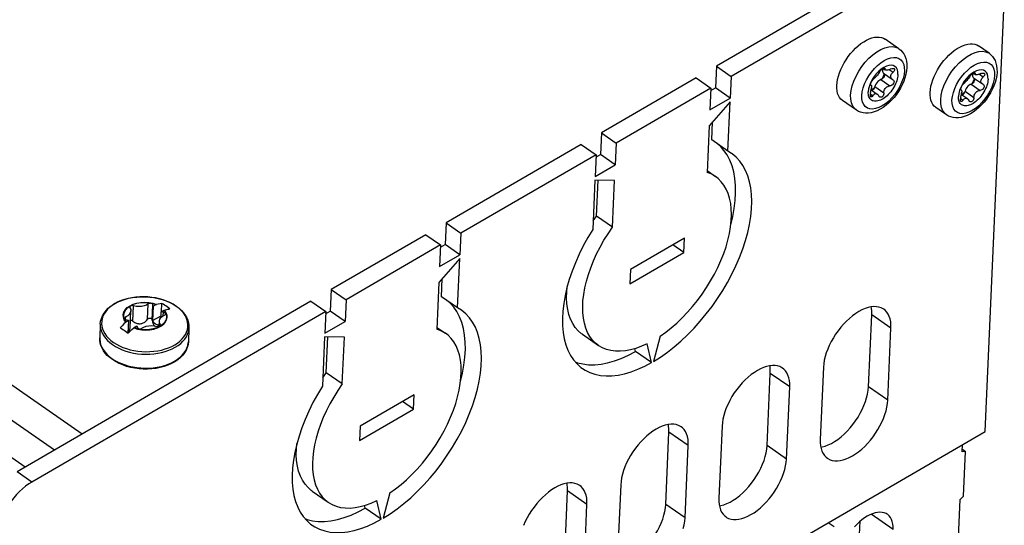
# Model space of a CAD drawing. Extents: x 0 to 594, y 0 to 420.
# Tile 51 of 53: x 540 to 561, y 120 to 131. Entities that reach past the tile are written whole.
import ezdxf

# ---------------------------------------------------------------- set-up
doc = ezdxf.new("R2010")
doc.units = 0
doc.header["$LTSCALE"] = 32.67
doc.layers.get('0').update_dxf_attribs({"linetype": 'CONTINUOUS'})

msp = doc.modelspace()

# ---------------------------------------------------------------- linework, layer by layer
at = {"color": 7, "linetype": 'CONTINUOUS'}
for p, q in [((479.686, 165.333), (541.556, 122.429)), ((559.326, 132.727), (555.131, 130.296)), ((559.643, 132.507), (555.448, 130.076)), ((560.885, 122.477), (561.296, 131.661)), ((559.041, 130.67), (558.744, 130.875)), ((560.97, 130.571), (560.742, 130.729)), ((555.131, 130.296), (555.11, 129.833)), ((555.131, 130.296), (555.448, 130.076)), ((555.448, 130.076), (555.428, 129.613)), ((558.662, 130.233), (558.607, 130.187)), ((558.717, 130.27), (558.662, 130.233)), ((558.703, 130.074), (558.673, 130.018)), ((558.726, 130.132), (558.703, 130.074)), ((558.705, 130.247), (558.749, 130.216)), ((558.709, 130.148), (558.898, 130.016)), ((560.591, 130.134), (560.537, 130.088)), ((560.646, 130.171), (560.591, 130.134)), ((560.634, 130.148), (560.679, 130.117)), ((554.697, 130.044), (552.672, 128.871)), ((554.697, 130.044), (555.014, 129.824)), ((558.408, 129.875), (558.391, 129.809)), ((558.434, 129.942), (558.408, 129.875)), ((558.434, 129.904), (558.436, 129.917)), ((558.435, 129.895), (558.434, 129.904)), ((558.438, 129.892), (558.435, 129.895)), ((558.44, 129.891), (558.438, 129.892)), ((558.44, 129.891), (558.443, 129.889)), ((558.443, 129.889), (558.446, 129.887)), ((558.898, 130.016), (558.913, 130.007)), ((560.633, 129.975), (560.602, 129.919)), ((560.656, 130.033), (560.633, 129.975)), ((560.638, 130.049), (560.828, 129.917)), ((560.828, 129.917), (560.842, 129.908)), ((555.014, 129.824), (552.989, 128.651)), ((555.014, 129.824), (554.994, 129.361)), ((555.012, 129.776), (555.11, 129.833)), ((555.428, 129.613), (555.11, 129.833)), ((558.391, 129.809), (558.384, 129.747)), ((558.447, 129.79), (558.576, 129.7)), ((558.48, 129.805), (558.45, 129.788)), ((558.468, 129.779), (558.464, 129.778)), ((558.515, 129.832), (558.48, 129.805)), ((560.321, 129.71), (560.313, 129.648)), ((560.338, 129.776), (560.321, 129.71)), ((560.364, 129.843), (560.338, 129.776)), ((560.363, 129.805), (560.365, 129.818)), ((560.365, 129.796), (560.363, 129.805)), ((560.367, 129.793), (560.365, 129.796)), ((560.369, 129.792), (560.367, 129.793)), ((560.369, 129.792), (560.373, 129.79)), ((560.373, 129.79), (560.375, 129.788)), ((560.377, 129.691), (560.505, 129.601)), ((560.41, 129.706), (560.379, 129.689)), ((560.397, 129.68), (560.394, 129.679)), ((560.445, 129.733), (560.41, 129.706)), ((555.424, 129.536), (554.978, 129.023)), ((554.994, 129.361), (555.428, 129.613)), ((555.377, 128.478), (555.424, 129.536)), ((558.129, 129.355), (557.832, 129.561)), ((560.058, 129.256), (559.831, 129.414)), ((554.978, 129.023), (554.934, 128.024)), ((555.032, 128.717), (555.049, 129.104)), ((552.672, 128.871), (552.651, 128.408)), ((552.672, 128.871), (552.989, 128.651)), ((552.238, 128.619), (549.345, 126.943)), ((552.238, 128.619), (552.555, 128.399)), ((552.989, 128.651), (552.968, 128.188)), ((555.377, 128.478), (555.032, 128.717)), ((552.555, 128.399), (549.662, 126.723)), ((552.555, 128.399), (552.534, 127.936)), ((552.553, 128.351), (552.651, 128.408)), ((552.968, 128.188), (552.651, 128.408)), ((555.458, 128.428), (555.377, 128.478)), ((552.534, 127.936), (552.968, 128.188)), ((554.935, 128.061), (555.116, 127.935)), ((552.531, 127.859), (552.484, 126.801)), ((552.953, 127.849), (552.531, 127.859)), ((552.564, 127.089), (552.598, 127.857)), ((552.909, 126.85), (552.953, 127.849)), ((549.345, 126.943), (549.324, 126.479)), ((549.345, 126.943), (549.662, 126.723)), ((552.492, 126.984), (552.564, 127.089)), ((552.909, 126.85), (552.564, 127.089)), ((548.911, 126.691), (546.886, 125.517)), ((548.911, 126.691), (549.228, 126.471)), ((549.662, 126.723), (549.641, 126.259)), ((549.226, 126.423), (549.324, 126.479)), ((549.641, 126.259), (549.324, 126.479)), ((554.448, 126.617), (553.291, 125.946)), ((554.434, 126.308), (554.448, 126.617)), ((549.228, 126.471), (547.203, 125.297)), ((549.228, 126.471), (549.207, 126.008)), ((553.277, 125.638), (554.434, 126.308)), ((554.434, 126.308), (554.198, 126.472)), ((549.638, 126.182), (549.192, 125.669)), ((549.207, 126.008), (549.641, 126.259)), ((549.591, 125.125), (549.638, 126.182)), ((553.291, 125.946), (553.277, 125.638)), ((549.192, 125.669), (549.147, 124.671)), ((549.246, 125.364), (549.263, 125.751)), ((546.886, 125.517), (546.865, 125.054)), ((546.886, 125.517), (547.203, 125.297)), ((546.452, 125.266), (540.159, 121.619)), ((543.254, 125.044), (543.262, 125.221)), ((546.452, 125.266), (546.769, 125.046)), ((547.203, 125.297), (547.182, 124.834)), ((549.591, 125.125), (549.246, 125.364)), ((546.769, 125.046), (540.477, 121.399)), ((542.58, 124.698), (542.596, 125.06)), ((543.077, 125.161), (543.063, 124.852)), ((543.077, 125.161), (543.136, 125.195)), ((543.141, 125.196), (543.136, 125.195)), ((543.142, 125.197), (543.141, 125.196)), ((543.244, 124.918), (543.249, 125.041)), ((543.249, 125.041), (543.308, 125.075)), ((543.308, 125.075), (543.314, 125.077)), ((543.314, 125.077), (543.315, 125.077)), ((543.502, 125.202), (543.57, 125.159)), ((546.769, 125.046), (546.748, 124.583)), ((546.767, 124.998), (546.865, 125.054)), ((547.182, 124.834), (546.865, 125.054)), ((549.672, 125.075), (549.591, 125.125)), ((542.49, 124.819), (542.489, 124.818)), ((542.495, 124.824), (542.49, 124.819)), ((542.495, 124.824), (542.554, 124.858)), ((542.542, 124.586), (542.554, 124.858)), ((543.063, 124.852), (543.246, 124.958)), ((543.203, 124.73), (543.208, 124.839)), ((546.748, 124.583), (547.182, 124.834)), ((558.387, 123.436), (558.457, 124.979)), ((541.943, 124.779), (541.93, 124.483)), ((542.661, 124.698), (542.666, 124.703)), ((542.666, 124.703), (542.668, 124.704)), ((542.668, 124.704), (542.727, 124.738)), ((543.841, 124.694), (543.828, 124.398)), ((549.149, 124.707), (549.33, 124.582)), ((558.801, 123.149), (558.87, 124.692)), ((546.745, 124.506), (546.697, 123.448)), ((547.167, 124.496), (546.745, 124.506)), ((546.777, 123.736), (546.812, 124.504)), ((547.122, 123.497), (547.167, 124.496)), ((552.264, 124.559), (552.609, 124.319)), ((553.926, 124.517), (553.787, 123.979)), ((553.399, 124.193), (553.385, 124.252)), ((553.744, 123.954), (553.399, 124.193)), ((553.744, 123.954), (553.647, 124.355)), ((542.269, 123.975), (542.201, 124.018)), ((557.424, 123.854), (557.355, 122.311)), ((546.706, 123.631), (546.777, 123.736)), ((547.122, 123.497), (546.777, 123.736)), ((556.218, 122.178), (556.287, 123.722)), ((556.631, 121.891), (556.701, 123.435)), ((548.662, 123.264), (547.504, 122.593)), ((548.648, 122.955), (548.412, 123.119)), ((548.648, 122.955), (548.662, 123.264)), ((547.491, 122.284), (548.648, 122.955)), ((527.325, 103.028), (560.885, 122.477)), ((547.504, 122.593), (547.491, 122.284)), ((555.254, 122.597), (555.185, 121.053)), ((554.048, 120.921), (554.117, 122.464)), ((554.462, 120.634), (554.531, 122.177)), ((560.397, 122.042), (560.404, 122.199)), ((560.468, 122.053), (560.397, 122.042)), ((560.4, 122.1), (560.468, 122.053)), ((560.425, 121.096), (560.468, 122.053)), ((553.084, 121.339), (553.015, 119.796)), ((546.478, 121.205), (546.823, 120.966)), ((547.958, 120.601), (547.861, 121.002)), ((548.14, 121.164), (548.001, 120.626)), ((551.878, 119.663), (551.947, 121.207)), ((560.308, 120.051), (560.351, 121.023)), ((560.425, 121.096), (560.351, 121.023)), ((547.613, 120.84), (547.599, 120.899)), ((547.958, 120.601), (547.613, 120.84)), ((552.292, 119.377), (552.361, 120.92)), ((557.654, 120.439), (557.524, 120.529)), ((558.106, 118.24), (558.21, 120.558))]:
    msp.add_line(p, q, dxfattribs=at)
at = {"color": 9, "linetype": 'CONTINUOUS'}
for p, q in [((478.826, 165.177), (540.965, 122.086)), ((478.147, 164.846), (540.336, 121.722)), ((558.722, 130.254), (558.741, 130.241)), ((558.832, 130.223), (558.914, 130.166)), ((560.651, 130.155), (560.67, 130.142)), ((560.762, 130.124), (560.844, 130.067)), ((558.525, 129.858), (558.718, 129.725)), ((558.655, 130.009), (558.847, 129.876)), ((560.584, 129.91), (560.777, 129.777)), ((558.246, 129.667), (558.255, 129.746)), ((558.426, 129.705), (558.484, 129.665)), ((560.176, 129.568), (560.185, 129.647)), ((560.455, 129.759), (560.647, 129.626)), ((560.355, 129.606), (560.413, 129.566)), ((542.638, 124.842), (542.653, 125.17)), ((542.954, 124.882), (542.969, 125.21)), ((543.054, 124.861), (543.068, 125.189)), ((543.289, 124.953), (543.293, 125.033)), ((543.578, 125.151), (543.563, 125.162)), ((542.489, 124.818), (542.455, 124.87)), ((542.49, 124.819), (542.456, 124.87)), ((542.484, 124.874), (542.486, 124.93)), ((558.87, 124.692), (558.457, 124.979)), ((542.661, 124.698), (542.742, 124.672)), ((542.74, 124.673), (542.662, 124.699)), ((542.824, 124.657), (542.74, 124.673)), ((543.169, 124.696), (543.238, 124.731)), ((543.225, 124.746), (543.226, 124.773)), ((543.798, 124.264), (543.816, 124.318)), ((542.192, 124.042), (542.255, 124.002)), ((556.701, 123.435), (556.287, 123.722)), ((558.801, 123.149), (558.387, 123.436)), ((554.531, 122.177), (554.117, 122.464)), ((556.631, 121.891), (556.218, 122.178)), ((540.477, 121.399), (540.159, 121.619)), ((552.361, 120.92), (551.947, 121.207)), ((554.462, 120.634), (554.048, 120.921)), ((558.914, 120.386), (558.447, 120.709))]:
    msp.add_line(p, q, dxfattribs=at)
at = {"color": 7, "linetype": 'CONTINUOUS'}
for points in [[(557.71, 129.883), (557.715, 129.947), (557.727, 130.014), (557.744, 130.083), (557.767, 130.153), (557.796, 130.225), (557.829, 130.296), (557.867, 130.366), (557.91, 130.435), (557.956, 130.501), (558.006, 130.565), (558.058, 130.625), (558.113, 130.681), (558.17, 130.732), (558.228, 130.778), (558.287, 130.818), (558.345, 130.852), (558.403, 130.879), (558.46, 130.9), (558.515, 130.914), (558.568, 130.92), (558.618, 130.919), (558.664, 130.912), (558.707, 130.897), (558.744, 130.875)], [(559.708, 129.736), (559.714, 129.8), (559.725, 129.867), (559.743, 129.936), (559.766, 130.007), (559.794, 130.078), (559.827, 130.149), (559.866, 130.219), (559.908, 130.288), (559.954, 130.354), (560.004, 130.418), (560.057, 130.478), (560.112, 130.534), (560.168, 130.585), (560.226, 130.631), (560.285, 130.671), (560.344, 130.705), (560.402, 130.732), (560.458, 130.753), (560.513, 130.767), (560.566, 130.773), (560.616, 130.773), (560.663, 130.765), (560.705, 130.75), (560.742, 130.729)], [(559.041, 130.67), (559.079, 130.639), (559.113, 130.603), (559.143, 130.562), (559.168, 130.514), (559.188, 130.461), (559.202, 130.401), (559.21, 130.337), (559.21, 130.269)], [(560.97, 130.571), (561.008, 130.54), (561.042, 130.504), (561.072, 130.463), (561.098, 130.415), (561.118, 130.362), (561.132, 130.302), (561.139, 130.238), (561.14, 130.17)], [(559.02, 130.116), (559.018, 130.172), (559.006, 130.221), (558.985, 130.261), (558.956, 130.291), (558.918, 130.31), (558.874, 130.317), (558.825, 130.313), (558.772, 130.297), (558.717, 130.27)], [(559.21, 130.269), (559.203, 130.196), (559.189, 130.122), (559.169, 130.047), (559.142, 129.972), (559.11, 129.899), (559.073, 129.827), (559.031, 129.757), (558.985, 129.691), (558.935, 129.627), (558.881, 129.567), (558.824, 129.511), (558.765, 129.459), (558.703, 129.414), (558.639, 129.374), (558.574, 129.341), (558.509, 129.316), (558.446, 129.299), (558.384, 129.291), (558.326, 129.29), (558.271, 129.296), (558.22, 129.309), (558.173, 129.329), (558.129, 129.355)], [(559.02, 130.116), (559.018, 130.084), (559.012, 130.052), (559.005, 130.019), (558.995, 129.984), (558.982, 129.95), (558.967, 129.915), (558.95, 129.881), (558.932, 129.847), (558.911, 129.813), (558.888, 129.781), (558.865, 129.749), (558.839, 129.719), (558.813, 129.691), (558.786, 129.665), (558.758, 129.641), (558.73, 129.619), (558.701, 129.6), (558.672, 129.584), (558.644, 129.57), (558.616, 129.559), (558.589, 129.551), (558.563, 129.546), (558.538, 129.545), (558.514, 129.546), (558.492, 129.551), (558.471, 129.558), (558.452, 129.569), (558.436, 129.582), (558.421, 129.599), (558.409, 129.618), (558.399, 129.639), (558.391, 129.663), (558.386, 129.689), (558.384, 129.717), (558.384, 129.747)], [(558.509, 130.073), (558.468, 130.008), (558.434, 129.942)], [(558.63, 130.177), (558.618, 130.16), (558.606, 130.142), (558.593, 130.124), (558.579, 130.107), (558.565, 130.091), (558.551, 130.074), (558.537, 130.06), (558.524, 130.047), (558.511, 130.035), (558.5, 130.026)], [(558.607, 130.187), (558.556, 130.133), (558.509, 130.073)], [(558.63, 130.177), (558.641, 130.193), (558.655, 130.208), (558.67, 130.223), (558.686, 130.236), (558.702, 130.246), (558.716, 130.253), (558.728, 130.256), (558.736, 130.255), (558.737, 130.254)], [(558.722, 130.075), (558.712, 130.057), (558.699, 130.04), (558.685, 130.026), (558.67, 130.015), (558.655, 130.009)], [(558.695, 130.242), (558.69, 130.226), (558.687, 130.204)], [(558.687, 130.204), (558.689, 130.183), (558.694, 130.166), (558.703, 130.153), (558.709, 130.148)], [(558.731, 130.11), (558.73, 130.099), (558.727, 130.087), (558.722, 130.075)], [(558.723, 130.137), (558.724, 130.137), (558.73, 130.125), (558.731, 130.11)], [(558.737, 130.254), (558.74, 130.25), (558.741, 130.241)], [(558.749, 130.216), (558.744, 130.222), (558.74, 130.231), (558.741, 130.241)], [(558.863, 130.237), (558.842, 130.227), (558.822, 130.219), (558.803, 130.214), (558.787, 130.211), (558.772, 130.21), (558.76, 130.212), (558.75, 130.216), (558.749, 130.216)], [(558.863, 130.237), (558.885, 130.245), (558.904, 130.249), (558.921, 130.249), (558.933, 130.244), (558.936, 130.243)], [(558.866, 130.08), (558.869, 130.098), (558.875, 130.115), (558.884, 130.131), (558.897, 130.149), (558.914, 130.166)], [(558.898, 130.016), (558.892, 130.021), (558.88, 130.034), (558.872, 130.047), (558.868, 130.062), (558.866, 130.08)], [(558.946, 130.213), (558.94, 130.197), (558.929, 130.182), (558.914, 130.166)], [(558.936, 130.243), (558.942, 130.236), (558.946, 130.225), (558.946, 130.213)], [(561.14, 130.17), (561.133, 130.097), (561.119, 130.023), (561.098, 129.948), (561.071, 129.873), (561.039, 129.8), (561.002, 129.728), (560.96, 129.658), (560.914, 129.592), (560.864, 129.528), (560.81, 129.468), (560.754, 129.412), (560.694, 129.36), (560.633, 129.315), (560.569, 129.275), (560.504, 129.242), (560.439, 129.217), (560.375, 129.2), (560.313, 129.192), (560.255, 129.191), (560.201, 129.197), (560.149, 129.21), (560.102, 129.23), (560.058, 129.256)], [(560.559, 130.078), (560.548, 130.061), (560.535, 130.043), (560.522, 130.025), (560.509, 130.008), (560.495, 129.992), (560.481, 129.975), (560.467, 129.961), (560.453, 129.948), (560.441, 129.936), (560.429, 129.927)], [(560.537, 130.088), (560.486, 130.034), (560.439, 129.974)], [(560.559, 130.078), (560.57, 130.094), (560.584, 130.109), (560.6, 130.124), (560.616, 130.137), (560.632, 130.147), (560.646, 130.154), (560.657, 130.157), (560.665, 130.156), (560.667, 130.155)], [(560.624, 130.143), (560.62, 130.127), (560.617, 130.105)], [(560.617, 130.105), (560.618, 130.084), (560.623, 130.067), (560.632, 130.054), (560.638, 130.049)], [(560.95, 130.017), (560.947, 130.073), (560.936, 130.122), (560.915, 130.162), (560.885, 130.192), (560.848, 130.211), (560.803, 130.218), (560.754, 130.214), (560.701, 130.198), (560.646, 130.171)], [(560.667, 130.155), (560.67, 130.151), (560.67, 130.142)], [(560.679, 130.117), (560.673, 130.123), (560.67, 130.132), (560.67, 130.142)], [(560.793, 130.138), (560.771, 130.128), (560.751, 130.12), (560.733, 130.115), (560.716, 130.112), (560.701, 130.111), (560.689, 130.113), (560.68, 130.117), (560.679, 130.117)], [(560.793, 130.138), (560.814, 130.146), (560.834, 130.15), (560.85, 130.15), (560.863, 130.145), (560.865, 130.144)], [(560.796, 129.981), (560.799, 129.999), (560.805, 130.016), (560.814, 130.032), (560.827, 130.05), (560.844, 130.067)], [(560.875, 130.114), (560.869, 130.098), (560.859, 130.083), (560.844, 130.067)], [(560.865, 130.144), (560.872, 130.137), (560.876, 130.126), (560.875, 130.114)], [(557.832, 129.561), (557.797, 129.59), (557.769, 129.625), (557.746, 129.666), (557.728, 129.713), (557.716, 129.765), (557.71, 129.822), (557.71, 129.883)], [(558.436, 129.917), (558.44, 129.933), (558.447, 129.95), (558.456, 129.968), (558.467, 129.986), (558.478, 130.003), (558.489, 130.016), (558.5, 130.026)], [(558.446, 129.887), (558.45, 129.88), (558.453, 129.87), (558.454, 129.857), (558.454, 129.841)], [(558.525, 129.858), (558.519, 129.84), (558.509, 129.822), (558.497, 129.805), (558.483, 129.79), (558.468, 129.779)], [(558.655, 130.009), (558.632, 130), (558.609, 129.985), (558.586, 129.965), (558.566, 129.941), (558.548, 129.914), (558.534, 129.886), (558.525, 129.858)], [(558.718, 129.725), (558.719, 129.75), (558.725, 129.775), (558.734, 129.797), (558.746, 129.818), (558.761, 129.836), (558.78, 129.852), (558.8, 129.864), (558.823, 129.872), (558.847, 129.876)], [(558.935, 129.969), (558.934, 129.95), (558.928, 129.932), (558.918, 129.915), (558.904, 129.899), (558.886, 129.887), (558.867, 129.879), (558.847, 129.876)], [(558.913, 130.007), (558.921, 130), (558.931, 129.986), (558.935, 129.969)], [(560.95, 130.017), (560.947, 129.985), (560.942, 129.953), (560.934, 129.92), (560.924, 129.885), (560.912, 129.851), (560.897, 129.816), (560.88, 129.782), (560.861, 129.748), (560.84, 129.714), (560.818, 129.682), (560.794, 129.65), (560.769, 129.62), (560.742, 129.592), (560.715, 129.566), (560.687, 129.542), (560.659, 129.52), (560.63, 129.501), (560.602, 129.485), (560.574, 129.471), (560.546, 129.46), (560.519, 129.452), (560.492, 129.447), (560.467, 129.446), (560.443, 129.447), (560.421, 129.452), (560.4, 129.459), (560.382, 129.47), (560.365, 129.483), (560.35, 129.5), (560.338, 129.519), (560.328, 129.54), (560.321, 129.564), (560.316, 129.59), (560.313, 129.618), (560.313, 129.648)], [(560.439, 129.974), (560.398, 129.909), (560.364, 129.843)], [(560.365, 129.818), (560.37, 129.834), (560.377, 129.851), (560.386, 129.869), (560.396, 129.887), (560.407, 129.904), (560.419, 129.917), (560.429, 129.927)], [(560.584, 129.91), (560.562, 129.901), (560.538, 129.886), (560.516, 129.866), (560.495, 129.842), (560.478, 129.815), (560.464, 129.787), (560.455, 129.759)], [(560.651, 129.976), (560.641, 129.958), (560.629, 129.941), (560.615, 129.927), (560.599, 129.916), (560.584, 129.91)], [(560.66, 130.011), (560.659, 130), (560.656, 129.988), (560.651, 129.976)], [(560.653, 130.038), (560.654, 130.038), (560.659, 130.026), (560.66, 130.011)], [(560.864, 129.87), (560.863, 129.851), (560.858, 129.833), (560.847, 129.816), (560.833, 129.8), (560.816, 129.788), (560.797, 129.78), (560.777, 129.777)], [(560.828, 129.917), (560.821, 129.922), (560.809, 129.935), (560.802, 129.948), (560.797, 129.963), (560.796, 129.981)], [(560.842, 129.908), (560.851, 129.901), (560.86, 129.887), (560.864, 129.87)], [(558.433, 129.735), (558.428, 129.72), (558.426, 129.704), (558.424, 129.688), (558.425, 129.673)], [(558.439, 129.64), (558.433, 129.646), (558.428, 129.658), (558.425, 129.673)], [(558.433, 129.735), (558.442, 129.766), (558.448, 129.794), (558.452, 129.817), (558.454, 129.841)], [(558.484, 129.665), (558.472, 129.65), (558.461, 129.64), (558.45, 129.637), (558.441, 129.639), (558.439, 129.64)], [(558.484, 129.665), (558.495, 129.681), (558.507, 129.693), (558.52, 129.702), (558.534, 129.708), (558.549, 129.71), (558.564, 129.707), (558.576, 129.7)], [(558.576, 129.7), (558.579, 129.698), (558.594, 129.683), (558.606, 129.66)], [(558.625, 129.637), (558.616, 129.645), (558.606, 129.66)], [(558.718, 129.725), (558.716, 129.702), (558.71, 129.681), (558.7, 129.662), (558.688, 129.647), (558.673, 129.636), (558.658, 129.63), (558.642, 129.63), (558.628, 129.635), (558.625, 129.637)], [(559.831, 129.414), (559.796, 129.443), (559.767, 129.478), (559.744, 129.52), (559.726, 129.566), (559.714, 129.619), (559.708, 129.675), (559.708, 129.736)], [(560.362, 129.636), (560.371, 129.667), (560.377, 129.695), (560.381, 129.718), (560.384, 129.742)], [(560.375, 129.788), (560.379, 129.781), (560.382, 129.771), (560.384, 129.758), (560.384, 129.742)], [(560.455, 129.759), (560.448, 129.741), (560.439, 129.723), (560.426, 129.706), (560.412, 129.691), (560.397, 129.68)], [(560.647, 129.626), (560.649, 129.651), (560.654, 129.676), (560.663, 129.698), (560.675, 129.719), (560.691, 129.737), (560.709, 129.753), (560.73, 129.765), (560.752, 129.773), (560.777, 129.777)], [(560.362, 129.636), (560.358, 129.621), (560.355, 129.605), (560.354, 129.589), (560.354, 129.574)], [(560.368, 129.541), (560.362, 129.547), (560.357, 129.559), (560.354, 129.574)], [(560.413, 129.566), (560.402, 129.551), (560.39, 129.541), (560.379, 129.538), (560.37, 129.54), (560.368, 129.541)], [(560.413, 129.566), (560.424, 129.582), (560.436, 129.594), (560.449, 129.603), (560.463, 129.609), (560.478, 129.611), (560.493, 129.608), (560.505, 129.601)], [(560.505, 129.601), (560.509, 129.599), (560.523, 129.584), (560.536, 129.561)], [(560.555, 129.538), (560.545, 129.546), (560.536, 129.561)], [(560.647, 129.626), (560.645, 129.603), (560.639, 129.582), (560.63, 129.563), (560.617, 129.548), (560.603, 129.537), (560.587, 129.531), (560.572, 129.531), (560.558, 129.536), (560.555, 129.538)], [(555.442, 126.918), (555.481, 127.078), (555.513, 127.253), (555.535, 127.423), (555.544, 127.587), (555.543, 127.744), (555.529, 127.894), (555.505, 128.034), (555.469, 128.166), (555.422, 128.287), (555.364, 128.397), (555.295, 128.495), (555.217, 128.582), (555.172, 128.62)], [(553.787, 123.979), (553.935, 124.072), (554.083, 124.176), (554.229, 124.29), (554.373, 124.414), (554.515, 124.548), (554.653, 124.689), (554.787, 124.839), (554.916, 124.995), (555.04, 125.157), (555.157, 125.324), (555.267, 125.496), (555.37, 125.671), (555.465, 125.848), (555.551, 126.027), (555.629, 126.206), (555.697, 126.385), (555.755, 126.563), (555.803, 126.738), (555.84, 126.91), (555.868, 127.078), (555.884, 127.241), (555.89, 127.398), (555.885, 127.548), (555.869, 127.691), (555.843, 127.825), (555.805, 127.95), (555.758, 128.065), (555.701, 128.171), (555.633, 128.265), (555.557, 128.348), (555.471, 128.419), (555.458, 128.428)], [(555.116, 127.935), (555.1, 127.946), (555.02, 127.99), (554.934, 128.024)], [(553.926, 124.517), (554.047, 124.603), (554.167, 124.698), (554.285, 124.801), (554.401, 124.912), (554.514, 125.03), (554.623, 125.154), (554.727, 125.284), (554.827, 125.419), (554.92, 125.558), (555.008, 125.7), (555.089, 125.845), (555.163, 125.992), (555.229, 126.139), (555.288, 126.286), (555.338, 126.432), (555.379, 126.577), (555.412, 126.719), (555.436, 126.857), (555.45, 126.991), (555.455, 127.12), (555.451, 127.244), (555.438, 127.361), (555.416, 127.47), (555.385, 127.572), (555.344, 127.666), (555.295, 127.75), (555.238, 127.825), (555.173, 127.891), (555.116, 127.935)], [(552.484, 126.801), (552.379, 126.627), (552.282, 126.45), (552.194, 126.272), (552.114, 126.092), (552.044, 125.913), (551.983, 125.735), (551.933, 125.559), (551.893, 125.386), (551.863, 125.217), (551.844, 125.053), (551.835, 124.895), (551.838, 124.743), (551.851, 124.598), (551.875, 124.462), (551.909, 124.334), (551.954, 124.217), (552.009, 124.109), (552.074, 124.012), (552.148, 123.926), (552.232, 123.852), (552.267, 123.826)], [(552.609, 124.319), (552.544, 124.37), (552.48, 124.437), (552.424, 124.513), (552.376, 124.599), (552.336, 124.693), (552.306, 124.796), (552.285, 124.906), (552.272, 125.024), (552.27, 125.148), (552.276, 125.278), (552.291, 125.412), (552.316, 125.551), (552.35, 125.693), (552.392, 125.838), (552.443, 125.984), (552.502, 126.132), (552.569, 126.279), (552.644, 126.425), (552.726, 126.57), (552.814, 126.712), (552.909, 126.85)], [(552.264, 124.559), (552.247, 124.571), (552.175, 124.633), (552.112, 124.705), (552.057, 124.788), (552.011, 124.881), (551.975, 124.982), (551.949, 125.093), (551.932, 125.211), (551.925, 125.337), (551.928, 125.469), (551.937, 125.575)], [(541.943, 124.779), (541.95, 124.839), (541.966, 124.898), (541.99, 124.956), (542.023, 125.012), (542.065, 125.066), (542.114, 125.117), (542.171, 125.164), (542.235, 125.207), (542.306, 125.245), (542.382, 125.278), (542.462, 125.306), (542.547, 125.329), (542.635, 125.346), (542.725, 125.357), (542.816, 125.362), (542.908, 125.362), (543, 125.356), (543.091, 125.344), (543.18, 125.326), (543.266, 125.303), (543.349, 125.274), (543.428, 125.241), (543.502, 125.202)], [(542.495, 124.824), (542.463, 124.875), (542.445, 124.928), (542.443, 124.982), (542.457, 125.035), (542.486, 125.085), (542.529, 125.131), (542.585, 125.17), (542.652, 125.201), (542.727, 125.225), (542.808, 125.238), (542.892, 125.242), (542.977, 125.236), (543.059, 125.22), (543.136, 125.195)], [(543.053, 125.21), (543.041, 125.217), (543.026, 125.221), (543.01, 125.222), (542.995, 125.221), (542.981, 125.217), (542.969, 125.21)], [(543.262, 125.221), (543.221, 125.214), (543.181, 125.206), (543.142, 125.197)], [(543.348, 125.165), (543.32, 125.185), (543.291, 125.203), (543.262, 125.221)], [(549.656, 123.565), (549.695, 123.725), (549.727, 123.9), (549.748, 124.07), (549.758, 124.234), (549.756, 124.391), (549.743, 124.54), (549.718, 124.681), (549.682, 124.812), (549.635, 124.933), (549.578, 125.044), (549.509, 125.142), (549.431, 125.229), (549.386, 125.266)], [(542.596, 125.06), (542.596, 125.053), (542.585, 125.017), (542.563, 124.984), (542.53, 124.954), (542.486, 124.93)], [(542.653, 125.17), (542.637, 125.173), (542.621, 125.173), (542.605, 125.17), (542.592, 125.165), (542.581, 125.157), (542.576, 125.147), (542.574, 125.141)], [(542.574, 125.141), (542.574, 125.137), (542.578, 125.126)], [(542.578, 125.126), (542.593, 125.09), (542.596, 125.06)], [(542.969, 125.21), (542.928, 125.185), (542.879, 125.167), (542.824, 125.155), (542.766, 125.152), (542.709, 125.157), (542.653, 125.17)], [(543.068, 125.189), (543.066, 125.197), (543.061, 125.204), (543.053, 125.21)], [(543.077, 125.161), (543.073, 125.17), (543.07, 125.18), (543.068, 125.189)], [(543.293, 125.033), (543.278, 125.035), (543.264, 125.038), (543.249, 125.041)], [(543.308, 125.075), (543.341, 125.025), (543.359, 124.971), (543.361, 124.917), (543.347, 124.864), (543.318, 124.814), (543.275, 124.769)], [(543.325, 125.022), (543.316, 125.027), (543.305, 125.031), (543.293, 125.033)], [(543.315, 125.077), (543.341, 125.084), (543.366, 125.089), (543.39, 125.094), (543.413, 125.098), (543.434, 125.101)], [(543.34, 124.996), (543.339, 125.004), (543.334, 125.013), (543.325, 125.022)], [(543.434, 125.101), (543.406, 125.123), (543.377, 125.145), (543.348, 125.165)], [(543.57, 125.159), (543.628, 125.116), (543.679, 125.069), (543.724, 125.02), (543.762, 124.968), (543.793, 124.915), (543.816, 124.86), (543.832, 124.805), (543.84, 124.75), (543.841, 124.694)], [(548.001, 120.626), (548.149, 120.719), (548.296, 120.823), (548.443, 120.937), (548.587, 121.061), (548.729, 121.194), (548.867, 121.336), (549.001, 121.485), (549.13, 121.641), (549.254, 121.804), (549.371, 121.971), (549.481, 122.143), (549.584, 122.317), (549.679, 122.495), (549.765, 122.674), (549.842, 122.853), (549.91, 123.032), (549.968, 123.21), (550.017, 123.385), (550.054, 123.557), (550.081, 123.725), (550.098, 123.888), (550.104, 124.045), (550.099, 124.195), (550.083, 124.337), (550.056, 124.472), (550.019, 124.597), (549.972, 124.712), (549.914, 124.817), (549.847, 124.912), (549.77, 124.995), (549.685, 125.066), (549.672, 125.075)], [(558.717, 125.095), (558.705, 125.103), (558.66, 125.126), (558.611, 125.142), (558.557, 125.15), (558.5, 125.151), (558.441, 125.144), (558.378, 125.13), (558.314, 125.109), (558.248, 125.08), (558.182, 125.045), (558.115, 125.003), (558.048, 124.955), (557.982, 124.901), (557.918, 124.841), (557.856, 124.777), (557.796, 124.709), (557.739, 124.636), (557.685, 124.561), (557.636, 124.483), (557.591, 124.404), (557.55, 124.323), (557.515, 124.242), (557.485, 124.161), (557.461, 124.081), (557.442, 124.003), (557.43, 123.927), (557.424, 123.854)], [(558.457, 124.979), (558.457, 125.051), (558.45, 125.118), (558.444, 125.145)], [(558.87, 124.692), (558.87, 124.762), (558.864, 124.827), (558.852, 124.888), (558.834, 124.943), (558.81, 124.992), (558.78, 125.036), (558.745, 125.073), (558.717, 125.095)], [(542.489, 124.818), (542.449, 124.782), (542.408, 124.743), (542.365, 124.701)], [(542.486, 124.93), (542.475, 124.924), (542.467, 124.915), (542.463, 124.906), (542.463, 124.903)], [(542.463, 124.903), (542.464, 124.895), (542.469, 124.886), (542.479, 124.877)], [(542.479, 124.877), (542.488, 124.872), (542.499, 124.868), (542.511, 124.866)], [(542.511, 124.866), (542.526, 124.864), (542.54, 124.861), (542.554, 124.858)], [(542.638, 124.842), (542.621, 124.852), (542.605, 124.856), (542.59, 124.856), (542.587, 124.855)], [(542.638, 124.842), (542.659, 124.827), (542.679, 124.815), (542.698, 124.806), (542.716, 124.798), (542.733, 124.793), (542.75, 124.789), (542.767, 124.786), (542.783, 124.785), (542.799, 124.786), (542.816, 124.788), (542.832, 124.791), (542.847, 124.796), (542.863, 124.803), (542.878, 124.811), (542.893, 124.821), (542.908, 124.832), (542.923, 124.846), (542.939, 124.863), (542.954, 124.882)], [(542.954, 124.882), (542.962, 124.891), (542.971, 124.898), (542.98, 124.903), (542.99, 124.907), (543, 124.908), (543.01, 124.908), (543.019, 124.906), (543.028, 124.902), (543.036, 124.897), (543.042, 124.89), (543.048, 124.882), (543.052, 124.872), (543.054, 124.861)], [(543.054, 124.861), (543.057, 124.839), (543.061, 124.819), (543.066, 124.802), (543.072, 124.786), (543.078, 124.772), (543.086, 124.759), (543.094, 124.747), (543.1, 124.741)], [(543.127, 124.779), (543.099, 124.801), (543.078, 124.826), (543.063, 124.852)], [(543.208, 124.84), (543.208, 124.846), (543.218, 124.882), (543.241, 124.916), (543.274, 124.945), (543.317, 124.969)], [(543.226, 124.773), (543.211, 124.809), (543.208, 124.84)], [(543.317, 124.969), (543.329, 124.975), (543.337, 124.984), (543.34, 124.994), (543.34, 124.996)], [(542.365, 124.701), (542.394, 124.683), (542.423, 124.665), (542.451, 124.645)], [(542.451, 124.645), (542.48, 124.625), (542.509, 124.604), (542.537, 124.581)], [(542.537, 124.581), (542.578, 124.622), (542.62, 124.661), (542.661, 124.698)], [(542.544, 124.618), (542.547, 124.62), (542.554, 124.627), (542.561, 124.634), (542.566, 124.643), (542.571, 124.653), (542.575, 124.664), (542.578, 124.677), (542.579, 124.69), (542.58, 124.698)], [(543.275, 124.769), (543.219, 124.729), (543.152, 124.698), (543.077, 124.675), (542.996, 124.661), (542.912, 124.657), (542.827, 124.663), (542.745, 124.679), (542.668, 124.704)], [(542.727, 124.738), (542.731, 124.729), (542.733, 124.72), (542.735, 124.71)], [(542.735, 124.71), (542.738, 124.702), (542.743, 124.695), (542.75, 124.689)], [(542.75, 124.689), (542.763, 124.682), (542.778, 124.678), (542.793, 124.677), (542.809, 124.678), (542.823, 124.682), (542.835, 124.689)], [(542.835, 124.689), (542.876, 124.714), (542.925, 124.733), (542.98, 124.744), (543.037, 124.747), (543.095, 124.742), (543.151, 124.729)], [(543.203, 124.742), (543.196, 124.744), (543.159, 124.76), (543.127, 124.779)], [(543.151, 124.729), (543.167, 124.726), (543.183, 124.726), (543.199, 124.729), (543.212, 124.734), (543.222, 124.742), (543.228, 124.752), (543.23, 124.759)], [(543.23, 124.759), (543.229, 124.762), (543.226, 124.773)], [(548.14, 121.164), (548.261, 121.25), (548.381, 121.345), (548.499, 121.448), (548.615, 121.559), (548.728, 121.677), (548.837, 121.801), (548.941, 121.931), (549.04, 122.066), (549.134, 122.205), (549.222, 122.347), (549.303, 122.492), (549.377, 122.638), (549.443, 122.786), (549.501, 122.933), (549.551, 123.079), (549.593, 123.223), (549.626, 123.365), (549.649, 123.504), (549.664, 123.638), (549.669, 123.767), (549.665, 123.89), (549.652, 124.007), (549.63, 124.117), (549.598, 124.219), (549.558, 124.313), (549.509, 124.397), (549.452, 124.472), (549.387, 124.538), (549.33, 124.582)], [(549.33, 124.582), (549.314, 124.593), (549.234, 124.637), (549.147, 124.671)], [(542.201, 124.018), (542.144, 124.061), (542.092, 124.108), (542.048, 124.157), (542.01, 124.209), (541.979, 124.262), (541.956, 124.317), (541.94, 124.372), (541.931, 124.427), (541.93, 124.483)], [(543.828, 124.398), (543.821, 124.338), (543.805, 124.279), (543.781, 124.221), (543.748, 124.165), (543.707, 124.111), (543.657, 124.06), (543.6, 124.013), (543.536, 123.97), (543.466, 123.932), (543.39, 123.899), (543.309, 123.871), (543.224, 123.848), (543.137, 123.831), (543.047, 123.82), (542.955, 123.815), (542.863, 123.815), (542.771, 123.821), (542.68, 123.833), (542.591, 123.851), (542.505, 123.874), (542.422, 123.903), (542.343, 123.936), (542.269, 123.975)], [(552.111, 123.97), (552.156, 123.952), (552.273, 123.924), (552.397, 123.909), (552.527, 123.909), (552.663, 123.922), (552.804, 123.95), (552.948, 123.991), (553.097, 124.045), (553.247, 124.113), (553.399, 124.193)], [(553.647, 124.355), (553.527, 124.302), (553.41, 124.259), (553.295, 124.227), (553.183, 124.206), (553.075, 124.196), (552.972, 124.197), (552.874, 124.21), (552.782, 124.234), (552.696, 124.269), (552.616, 124.314), (552.609, 124.319)], [(552.267, 123.826), (552.324, 123.79), (552.425, 123.741), (552.533, 123.704), (552.648, 123.68), (552.769, 123.669), (552.897, 123.671), (553.029, 123.687), (553.166, 123.715), (553.307, 123.756), (553.451, 123.81), (553.597, 123.876), (553.744, 123.954)], [(556.547, 123.837), (556.535, 123.845), (556.49, 123.868), (556.441, 123.884), (556.387, 123.893), (556.331, 123.893), (556.271, 123.887), (556.208, 123.873), (556.144, 123.851), (556.078, 123.823), (556.012, 123.787), (555.945, 123.745), (555.878, 123.697), (555.813, 123.643), (555.748, 123.584), (555.686, 123.52), (555.626, 123.451), (555.569, 123.379), (555.516, 123.304), (555.466, 123.226), (555.421, 123.146), (555.381, 123.066), (555.345, 122.985), (555.315, 122.904), (555.291, 122.824), (555.273, 122.746), (555.26, 122.67), (555.254, 122.597)], [(556.287, 123.722), (556.287, 123.793), (556.28, 123.86), (556.275, 123.887)], [(556.701, 123.435), (556.701, 123.504), (556.695, 123.57), (556.682, 123.63), (556.664, 123.685), (556.64, 123.735), (556.61, 123.778), (556.575, 123.815), (556.547, 123.837)], [(546.697, 123.448), (546.593, 123.274), (546.496, 123.097), (546.407, 122.918), (546.328, 122.739), (546.258, 122.56), (546.197, 122.382), (546.147, 122.206), (546.106, 122.033), (546.077, 121.864), (546.057, 121.7), (546.049, 121.541), (546.052, 121.39), (546.065, 121.245), (546.089, 121.109), (546.123, 120.981), (546.168, 120.863), (546.223, 120.756), (546.288, 120.659), (546.362, 120.573), (546.446, 120.499), (546.481, 120.473)], [(547.122, 123.497), (547.028, 123.358), (546.94, 123.216), (546.858, 123.072), (546.783, 122.926), (546.716, 122.778), (546.657, 122.631), (546.606, 122.485), (546.563, 122.34), (546.53, 122.198), (546.505, 122.059), (546.49, 121.924), (546.483, 121.795), (546.486, 121.671), (546.498, 121.553), (546.52, 121.443), (546.55, 121.34), (546.59, 121.245), (546.637, 121.16), (546.694, 121.084), (546.758, 121.017), (546.823, 120.966)], [(557.367, 122.146), (557.395, 122.15), (557.46, 122.168), (557.527, 122.193), (557.595, 122.226), (557.664, 122.266), (557.733, 122.312), (557.801, 122.366), (557.868, 122.424), (557.933, 122.489), (557.996, 122.558), (558.055, 122.631), (558.112, 122.708), (558.164, 122.787), (558.211, 122.869), (558.254, 122.952), (558.291, 123.036), (558.323, 123.119), (558.348, 123.201), (558.368, 123.282), (558.381, 123.361), (558.387, 123.436)], [(557.508, 121.908), (557.52, 121.9), (557.565, 121.877), (557.614, 121.861), (557.668, 121.853), (557.725, 121.852), (557.784, 121.859), (557.847, 121.873), (557.911, 121.894), (557.977, 121.923), (558.043, 121.958), (558.11, 122), (558.177, 122.048), (558.243, 122.102), (558.307, 122.162), (558.369, 122.226), (558.429, 122.294), (558.486, 122.366), (558.54, 122.442), (558.589, 122.52), (558.634, 122.599), (558.675, 122.68), (558.71, 122.761), (558.74, 122.842), (558.764, 122.922), (558.783, 123), (558.795, 123.076), (558.801, 123.149)], [(554.377, 122.58), (554.365, 122.588), (554.32, 122.611), (554.271, 122.627), (554.218, 122.635), (554.161, 122.636), (554.101, 122.629), (554.039, 122.615), (553.974, 122.594), (553.909, 122.565), (553.842, 122.53), (553.775, 122.488), (553.709, 122.44), (553.643, 122.386), (553.578, 122.326), (553.516, 122.262), (553.456, 122.194), (553.399, 122.122), (553.346, 122.046), (553.296, 121.968), (553.251, 121.889), (553.211, 121.808), (553.175, 121.727), (553.145, 121.646), (553.121, 121.566), (553.103, 121.488), (553.09, 121.412), (553.084, 121.339)], [(554.117, 122.464), (554.117, 122.536), (554.11, 122.603), (554.105, 122.63)], [(554.531, 122.177), (554.531, 122.247), (554.525, 122.312), (554.513, 122.373), (554.494, 122.428), (554.47, 122.477), (554.441, 122.521), (554.405, 122.558), (554.377, 122.58)], [(557.355, 122.311), (557.355, 122.241), (557.361, 122.176), (557.373, 122.115), (557.391, 122.06), (557.415, 122.011), (557.445, 121.967), (557.48, 121.93), (557.508, 121.908)], [(546.478, 121.205), (546.46, 121.218), (546.389, 121.28), (546.325, 121.352), (546.271, 121.435), (546.225, 121.527), (546.189, 121.629), (546.162, 121.74), (546.146, 121.858), (546.139, 121.984), (546.141, 122.115), (546.151, 122.222)], [(555.197, 120.888), (555.225, 120.893), (555.29, 120.91), (555.357, 120.936), (555.425, 120.968), (555.494, 121.008), (555.563, 121.055), (555.631, 121.108), (555.698, 121.167), (555.763, 121.231), (555.826, 121.3), (555.886, 121.374), (555.942, 121.45), (555.994, 121.53), (556.041, 121.612), (556.084, 121.695), (556.121, 121.778), (556.153, 121.862), (556.178, 121.944), (556.198, 122.025), (556.211, 122.103), (556.218, 122.178)], [(555.338, 120.651), (555.35, 120.643), (555.395, 120.62), (555.445, 120.604), (555.498, 120.595), (555.555, 120.595), (555.615, 120.601), (555.677, 120.615), (555.741, 120.637), (555.807, 120.665), (555.873, 120.701), (555.94, 120.742), (556.007, 120.791), (556.073, 120.845), (556.137, 120.904), (556.199, 120.968), (556.259, 121.037), (556.316, 121.109), (556.37, 121.184), (556.419, 121.262), (556.464, 121.342), (556.505, 121.422), (556.54, 121.503), (556.57, 121.584), (556.594, 121.664), (556.613, 121.742), (556.625, 121.818), (556.631, 121.891)], [(540.477, 121.399), (540.41, 121.357), (540.343, 121.309), (540.277, 121.255), (540.213, 121.196), (540.151, 121.132), (540.091, 121.063), (540.034, 120.991), (539.98, 120.916), (539.931, 120.838), (539.886, 120.758), (539.845, 120.677), (539.81, 120.596), (539.78, 120.516), (539.756, 120.436), (539.737, 120.357), (539.725, 120.281), (539.719, 120.208)], [(552.207, 121.323), (552.195, 121.33), (552.15, 121.354), (552.101, 121.369), (552.048, 121.378), (551.991, 121.378), (551.931, 121.372), (551.869, 121.358), (551.805, 121.336), (551.739, 121.308), (551.672, 121.273), (551.605, 121.231), (551.539, 121.182), (551.473, 121.128), (551.409, 121.069), (551.346, 121.005), (551.286, 120.936), (551.229, 120.864), (551.176, 120.789), (551.126, 120.711), (551.081, 120.631), (551.041, 120.551), (551.006, 120.47)], [(551.947, 121.207), (551.947, 121.278), (551.941, 121.345), (551.935, 121.372)], [(552.361, 120.92), (552.361, 120.989), (552.355, 121.055), (552.343, 121.115), (552.325, 121.17), (552.3, 121.22), (552.271, 121.263), (552.236, 121.3), (552.207, 121.323)], [(546.823, 120.966), (546.83, 120.961), (546.909, 120.916), (546.995, 120.881), (547.088, 120.857), (547.186, 120.844), (547.289, 120.843), (547.397, 120.853), (547.508, 120.874), (547.623, 120.906), (547.741, 120.948), (547.861, 121.002)], [(555.185, 121.053), (555.185, 120.984), (555.191, 120.918), (555.203, 120.858), (555.221, 120.803), (555.245, 120.753), (555.275, 120.71), (555.31, 120.673), (555.338, 120.651)], [(546.324, 120.616), (546.369, 120.599), (546.486, 120.571), (546.61, 120.556), (546.741, 120.556), (546.877, 120.569), (547.017, 120.596), (547.162, 120.637), (547.31, 120.692), (547.461, 120.76), (547.613, 120.84)], [(553.027, 119.631), (553.055, 119.635), (553.12, 119.653), (553.187, 119.678), (553.255, 119.711), (553.324, 119.751), (553.393, 119.798), (553.461, 119.851), (553.528, 119.91), (553.593, 119.974), (553.656, 120.043), (553.716, 120.116), (553.772, 120.193), (553.824, 120.273), (553.872, 120.354), (553.914, 120.437), (553.951, 120.521), (553.983, 120.604), (554.009, 120.687), (554.028, 120.767), (554.041, 120.846), (554.048, 120.921)], [(546.481, 120.473), (546.538, 120.437), (546.638, 120.387), (546.746, 120.351), (546.862, 120.327), (546.983, 120.316), (547.111, 120.318), (547.243, 120.333), (547.38, 120.362), (547.521, 120.403), (547.665, 120.457), (547.81, 120.523), (547.958, 120.601)], [(554.424, 120.407), (554.443, 120.485), (554.455, 120.561), (554.462, 120.634)], [(558.791, 120.708), (558.764, 120.724), (558.724, 120.74), (558.68, 120.75), (558.632, 120.753), (558.582, 120.749), (558.53, 120.739), (558.475, 120.721), (558.419, 120.698), (558.363, 120.668), (558.306, 120.632), (558.249, 120.591), (558.194, 120.544), (558.139, 120.492), (558.087, 120.437)], [(558.914, 120.386), (558.914, 120.445), (558.908, 120.5), (558.897, 120.551), (558.88, 120.596), (558.859, 120.637), (558.832, 120.672), (558.8, 120.701), (558.791, 120.708)]]:
    msp.add_lwpolyline(points, dxfattribs=at)
at = {"color": 9, "linetype": 'CONTINUOUS'}
for points in [[(558.006, 129.677), (558.017, 129.773), (558.04, 129.874), (558.075, 129.978), (558.122, 130.083), (558.179, 130.187), (558.246, 130.286), (558.319, 130.379), (558.399, 130.465), (558.483, 130.54), (558.569, 130.603), (558.656, 130.653), (558.74, 130.689), (558.822, 130.71), (558.898, 130.715), (558.967, 130.704), (559.028, 130.678), (559.041, 130.67)], [(558.583, 130.313), (558.653, 130.371), (558.725, 130.418), (558.796, 130.453), (558.864, 130.475), (558.929, 130.484), (558.988, 130.48), (559.04, 130.462), (559.084, 130.43), (559.118, 130.387), (559.142, 130.333), (559.155, 130.268), (559.158, 130.195)], [(559.936, 129.578), (559.946, 129.674), (559.969, 129.775), (560.005, 129.879), (560.052, 129.984), (560.109, 130.088), (560.175, 130.187), (560.249, 130.28), (560.329, 130.366), (560.412, 130.441), (560.499, 130.504), (560.585, 130.554), (560.67, 130.59), (560.751, 130.611), (560.827, 130.616), (560.897, 130.605), (560.957, 130.579), (560.97, 130.571)], [(558.255, 129.746), (558.275, 129.83), (558.306, 129.916), (558.346, 130.003), (558.395, 130.088), (558.452, 130.17), (558.515, 130.245), (558.583, 130.313)], [(560.512, 130.214), (560.583, 130.272), (560.654, 130.319), (560.725, 130.354), (560.794, 130.376), (560.858, 130.385), (560.917, 130.381), (560.969, 130.363), (561.013, 130.331), (561.047, 130.288), (561.071, 130.234), (561.085, 130.169), (561.087, 130.096)], [(559.158, 130.195), (559.149, 130.116), (559.129, 130.032), (559.098, 129.946), (559.058, 129.86), (559.009, 129.774), (558.952, 129.693), (558.889, 129.617), (558.821, 129.549), (558.751, 129.491), (558.679, 129.444), (558.608, 129.409), (558.54, 129.387), (558.475, 129.378), (558.416, 129.383), (558.364, 129.401), (558.32, 129.432), (558.286, 129.475), (558.262, 129.529), (558.249, 129.594), (558.246, 129.667)], [(561.087, 130.096), (561.078, 130.017), (561.058, 129.933), (561.028, 129.847), (560.988, 129.761), (560.938, 129.675), (560.881, 129.594), (560.818, 129.518), (560.751, 129.45), (560.68, 129.392), (560.609, 129.345), (560.538, 129.31), (560.469, 129.288), (560.405, 129.279), (560.346, 129.284), (560.294, 129.302), (560.25, 129.333), (560.216, 129.376), (560.191, 129.43), (560.178, 129.495), (560.176, 129.568)], [(560.185, 129.647), (560.205, 129.731), (560.235, 129.817), (560.275, 129.904), (560.325, 129.989), (560.382, 130.071), (560.445, 130.146), (560.512, 130.214)], [(558.129, 129.355), (558.091, 129.388), (558.051, 129.442), (558.024, 129.51), (558.008, 129.589), (558.006, 129.677)], [(560.058, 129.256), (560.02, 129.289), (559.981, 129.343), (559.953, 129.411), (559.938, 129.49), (559.936, 129.578)], [(542.621, 125.343), (542.541, 125.327), (542.464, 125.306), (542.39, 125.281), (542.321, 125.251), (542.256, 125.217), (542.197, 125.179), (542.144, 125.138), (542.098, 125.094), (542.058, 125.047), (542.025, 124.998), (542, 124.947), (541.982, 124.894), (541.972, 124.84), (541.97, 124.786), (541.976, 124.732), (541.99, 124.678), (542.011, 124.625), (542.04, 124.573), (542.076, 124.523), (542.119, 124.475), (542.169, 124.43), (542.225, 124.387)], [(542.455, 124.87), (542.437, 124.924), (542.434, 124.98), (542.448, 125.034), (542.478, 125.085), (542.521, 125.132), (542.579, 125.172), (542.647, 125.204), (542.724, 125.228), (542.807, 125.242), (542.893, 125.246), (542.98, 125.239), (543.064, 125.223), (543.142, 125.197)], [(542.456, 124.87), (542.438, 124.925), (542.436, 124.98), (542.449, 125.034), (542.479, 125.085), (542.523, 125.131), (542.579, 125.171), (542.647, 125.204), (542.724, 125.227), (542.807, 125.241), (542.893, 125.245), (542.979, 125.239), (543.063, 125.222), (543.141, 125.196)], [(543.363, 125.268), (543.287, 125.296), (543.208, 125.319), (543.127, 125.337), (543.043, 125.35), (542.959, 125.359), (542.873, 125.363), (542.788, 125.361), (542.704, 125.355), (542.621, 125.343)], [(543.563, 125.162), (543.501, 125.201), (543.434, 125.237), (543.363, 125.268)], [(542.225, 124.387), (542.287, 124.348), (542.354, 124.312), (542.426, 124.28), (542.502, 124.253), (542.581, 124.23), (542.663, 124.212), (542.747, 124.198), (542.832, 124.19), (542.918, 124.187), (543.004, 124.188), (543.088, 124.195), (543.171, 124.207), (543.252, 124.223), (543.329, 124.245), (543.403, 124.271), (543.472, 124.301), (543.536, 124.335), (543.595, 124.373), (543.648, 124.415), (543.694, 124.459), (543.733, 124.506), (543.766, 124.556), (543.79, 124.607), (543.807, 124.66), (543.816, 124.714), (543.818, 124.768), (543.811, 124.822), (543.797, 124.874), (543.779, 124.92), (543.758, 124.96), (543.736, 124.994), (543.714, 125.023), (543.692, 125.049), (543.671, 125.072), (543.65, 125.092), (543.631, 125.11), (543.612, 125.125), (543.595, 125.139), (543.578, 125.151)], [(543.238, 124.731), (543.294, 124.774), (543.335, 124.823), (543.361, 124.875), (543.37, 124.926), (543.367, 124.973), (543.354, 125.014), (543.335, 125.049), (543.315, 125.077)], [(543.314, 125.077), (543.347, 125.025), (543.366, 124.971), (543.368, 124.916), (543.354, 124.862), (543.325, 124.811), (543.281, 124.764)], [(541.943, 124.779), (541.943, 124.749), (541.949, 124.693), (541.963, 124.638), (541.985, 124.583), (542.015, 124.53), (542.052, 124.478), (542.097, 124.429), (542.148, 124.382), (542.205, 124.339)], [(542.205, 124.339), (542.269, 124.298), (542.337, 124.262), (542.411, 124.23), (542.488, 124.201), (542.569, 124.178), (542.653, 124.159), (542.739, 124.145), (542.826, 124.136), (542.914, 124.133), (543.001, 124.134), (543.088, 124.141), (543.173, 124.153), (543.255, 124.169), (543.334, 124.191), (543.41, 124.217), (543.481, 124.248), (543.548, 124.282), (543.608, 124.321), (543.663, 124.363), (543.711, 124.409), (543.752, 124.457), (543.785, 124.508), (543.811, 124.56), (543.829, 124.614), (543.839, 124.669), (543.841, 124.694)], [(542.742, 124.672), (542.828, 124.655), (542.917, 124.65), (543.006, 124.654), (543.091, 124.67), (543.169, 124.696)], [(543.281, 124.764), (543.224, 124.724), (543.156, 124.692), (543.08, 124.668), (542.997, 124.654), (542.911, 124.651), (542.824, 124.657)], [(541.93, 124.483), (541.93, 124.452), (541.936, 124.396), (541.95, 124.341), (541.972, 124.286), (542.002, 124.233), (542.039, 124.182), (542.083, 124.132), (542.134, 124.086), (542.192, 124.042)], [(543.816, 124.318), (543.826, 124.373), (543.828, 124.398)], [(542.255, 124.002), (542.324, 123.965), (542.397, 123.933), (542.475, 123.905), (542.556, 123.881), (542.64, 123.863), (542.726, 123.849), (542.813, 123.84), (542.9, 123.836), (542.988, 123.838), (543.074, 123.844), (543.159, 123.856), (543.242, 123.873), (543.321, 123.894), (543.397, 123.92), (543.468, 123.951), (543.534, 123.986), (543.595, 124.025), (543.649, 124.067), (543.697, 124.112), (543.738, 124.16), (543.772, 124.211), (543.798, 124.264)]]:
    msp.add_lwpolyline(points, dxfattribs=at)

doc.saveas('drawing.dxf')
